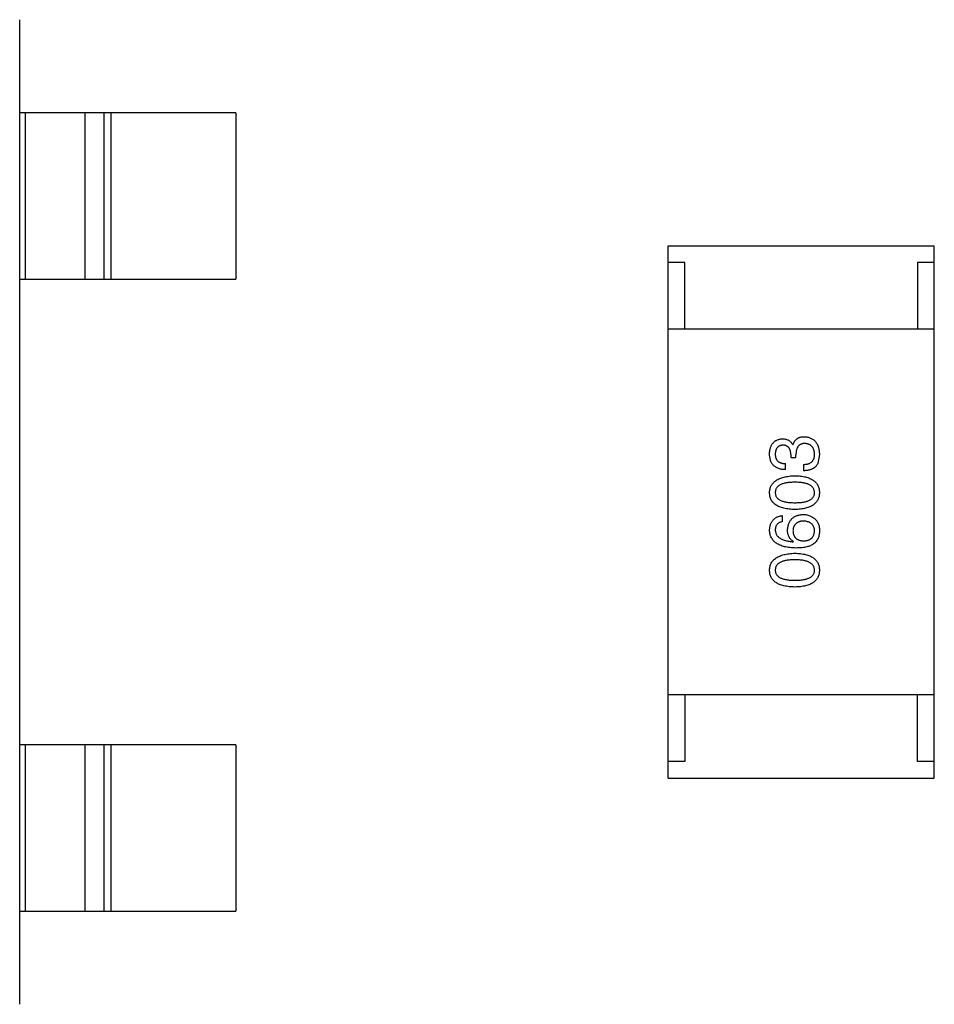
# Model space of a CAD drawing. Header units: millimetres. Extents: x 718 to 1157, y -195 to -52.
# Tile 41 of 156: x 1040.83 to 1043.58, y -135.59 to -132.63. Entities that reach past the tile are written whole.
import ezdxf

# ---------------------------------------------------------------- set-up
doc = ezdxf.new("R2010")
doc.units = ezdxf.units.MM
doc.header["$LTSCALE"] = 1.21
doc.header["$MEASUREMENT"] = 0
doc.layers.get('0').update_dxf_attribs({"linetype": 'CONTINUOUS'})

msp = doc.modelspace()

# ---------------------------------------------------------------- linework, layer by layer
at = {"color": 7, "linetype": 'Continuous'}
for p, q in [((1040.8309, -135.5915), (1040.8309, -132.6312)), ((1041.4809, -132.9114), (1040.8309, -132.9114)), ((1040.8487, -133.4114), (1040.8487, -132.9114)), ((1041.027, -132.9114), (1041.027, -133.4114)), ((1041.085, -133.4114), (1041.085, -132.9114)), ((1041.1048, -132.9114), (1041.1048, -133.4114)), ((1041.4809, -132.9114), (1041.4809, -133.4114)), ((1042.7797, -134.9113), (1042.7797, -133.3113)), ((1042.7797, -133.3113), (1043.5797, -133.3113)), ((1043.5797, -134.9113), (1043.5797, -133.3113)), ((1042.8297, -133.3613), (1042.7797, -133.3613)), ((1042.8297, -133.5613), (1042.8297, -133.3613)), ((1043.5297, -133.3613), (1043.5297, -133.5613)), ((1043.5797, -133.3613), (1043.5297, -133.3613)), ((1040.8309, -133.4114), (1041.4809, -133.4114)), ((1043.5797, -133.5613), (1042.7797, -133.5613)), ((1043.155, -133.9095), (1043.1542, -133.9095)), ((1043.1484, -133.9381), (1043.1484, -133.948)), ((1043.1484, -133.948), (1043.164, -133.948)), ((1043.164, -133.948), (1043.164, -133.939)), ((1043.2345, -133.9381), (1043.2296, -133.9652)), ((1043.1329, -133.984), (1043.1329, -133.966)), ((1043.187, -133.9685), (1043.187, -133.9873)), ((1043.1239, -134.1401), (1043.1239, -134.1221)), ((1043.1558, -134.2008), (1043.1566, -134.2)), ((1043.5797, -134.6613), (1042.7797, -134.6613)), ((1042.8297, -134.6613), (1042.8297, -134.8613)), ((1043.5297, -134.8613), (1043.5297, -134.6613)), ((1041.4809, -134.8114), (1040.8309, -134.8114)), ((1040.8487, -135.3114), (1040.8487, -134.8114)), ((1041.027, -134.8114), (1041.027, -135.3114)), ((1041.085, -135.3114), (1041.085, -134.8114)), ((1041.1048, -134.8114), (1041.1048, -135.3114)), ((1041.4809, -134.8114), (1041.4809, -135.3114)), ((1042.8297, -134.8613), (1042.7797, -134.8613)), ((1043.5797, -134.8613), (1043.5297, -134.8613)), ((1042.7797, -134.9113), (1043.5797, -134.9113)), ((1040.8309, -135.3114), (1041.4809, -135.3114))]:
    msp.add_line(p, q, dxfattribs=at)
for points, knots in [([(1043.0845, -133.9365), (1043.0846, -133.9348), (1043.0848, -133.9314), (1043.0854, -133.9266), (1043.0863, -133.922), (1043.0875, -133.9178), (1043.0889, -133.9138), (1043.0906, -133.9102), (1043.0926, -133.9069), (1043.0949, -133.9039), (1043.0974, -133.9012), (1043.1003, -133.8989), (1043.1034, -133.8968), (1043.1068, -133.8951), (1043.1105, -133.8937), (1043.1144, -133.8926), (1043.1186, -133.8918), (1043.1215, -133.8915), (1043.123, -133.8914)], [0, 0, 0, 0, 0.077845, 0.151584, 0.221397, 0.287366, 0.350104, 0.410398, 0.467998, 0.524388, 0.579979, 0.635152, 0.690917, 0.747936, 0.806661, 0.867861, 0.932479, 1, 1, 1, 1]), ([(1043.123, -133.8914), (1043.1249, -133.8915), (1043.1284, -133.8916), (1043.1335, -133.8924), (1043.1381, -133.8938), (1043.1423, -133.8958), (1043.146, -133.8984), (1043.1493, -133.9015), (1043.1521, -133.9052), (1043.1535, -133.908), (1043.1542, -133.9095)], [0, 0, 0, 0, 0.143686, 0.277942, 0.40333, 0.521785, 0.638573, 0.755208, 0.874773, 1, 1, 1, 1]), ([(1043.155, -133.9095), (1043.1553, -133.9085), (1043.156, -133.9065), (1043.1571, -133.9037), (1043.1584, -133.9011), (1043.1598, -133.8987), (1043.1614, -133.8965), (1043.1632, -133.8944), (1043.165, -133.8926), (1043.1671, -133.891), (1043.1693, -133.8895), (1043.1716, -133.8883), (1043.1741, -133.8872), (1043.1767, -133.8864), (1043.1795, -133.8857), (1043.1824, -133.8852), (1043.1854, -133.8849), (1043.1875, -133.8849), (1043.1886, -133.8849)], [0, 0, 0, 0, 0.069445, 0.136039, 0.200011, 0.261745, 0.322328, 0.381403, 0.438864, 0.496655, 0.554398, 0.612391, 0.672266, 0.733005, 0.79604, 0.861293, 0.928785, 1, 1, 1, 1]), ([(1043.1886, -133.8849), (1043.1904, -133.885), (1043.1939, -133.8852), (1043.1989, -133.8861), (1043.2037, -133.8874), (1043.2081, -133.889), (1043.2121, -133.891), (1043.2158, -133.8934), (1043.2192, -133.8962), (1043.2223, -133.8994), (1043.225, -133.9029), (1043.2274, -133.9068), (1043.2294, -133.9111), (1043.2311, -133.9158), (1043.2325, -133.9209), (1043.2335, -133.9263), (1043.2342, -133.9321), (1043.2344, -133.9361), (1043.2345, -133.9381)], [0, 0, 0, 0, 0.068236, 0.132937, 0.194125, 0.253174, 0.310181, 0.365986, 0.421096, 0.476216, 0.532352, 0.590232, 0.649824, 0.71274, 0.778406, 0.848058, 0.921922, 1, 1, 1, 1]), ([(1043.1247, -133.9103), (1043.1238, -133.9104), (1043.122, -133.9105), (1043.1195, -133.911), (1043.1171, -133.9117), (1043.1149, -133.9125), (1043.1129, -133.9136), (1043.1111, -133.9148), (1043.1093, -133.9162), (1043.1078, -133.9178), (1043.1065, -133.9196), (1043.1053, -133.9216), (1043.1043, -133.9238), (1043.1034, -133.9261), (1043.1028, -133.9287), (1043.1022, -133.9314), (1043.1019, -133.9343), (1043.1018, -133.9363), (1043.1017, -133.9373)], [0, 0, 0, 0, 0.067655, 0.132224, 0.194132, 0.253145, 0.309858, 0.366002, 0.421361, 0.47702, 0.532632, 0.590536, 0.65067, 0.713258, 0.779588, 0.848803, 0.921949, 1, 1, 1, 1]), ([(1043.1484, -133.9381), (1043.1484, -133.937), (1043.1483, -133.9349), (1043.1479, -133.9318), (1043.1474, -133.929), (1043.1467, -133.9263), (1043.1458, -133.9238), (1043.1448, -133.9216), (1043.1435, -133.9195), (1043.1421, -133.9176), (1043.1406, -133.916), (1043.1388, -133.9146), (1043.1369, -133.9133), (1043.1348, -133.9123), (1043.1325, -133.9114), (1043.13, -133.9108), (1043.1274, -133.9104), (1043.1256, -133.9103), (1043.1247, -133.9103)], [0, 0, 0, 0, 0.079415, 0.154091, 0.22508, 0.29186, 0.355026, 0.415127, 0.472418, 0.528511, 0.583551, 0.638361, 0.693547, 0.750023, 0.807857, 0.868401, 0.932259, 1, 1, 1, 1]), ([(1043.1911, -133.9054), (1043.19, -133.9054), (1043.1879, -133.9054), (1043.1848, -133.9058), (1043.1819, -133.9065), (1043.1792, -133.9074), (1043.1768, -133.9086), (1043.1746, -133.91), (1043.1725, -133.9118), (1043.1707, -133.9137), (1043.1692, -133.916), (1043.1677, -133.9185), (1043.1666, -133.9213), (1043.1657, -133.9243), (1043.1649, -133.9276), (1043.1644, -133.9312), (1043.1641, -133.935), (1043.164, -133.9376), (1043.164, -133.939)], [0, 0, 0, 0, 0.066518, 0.129194, 0.188613, 0.245254, 0.300032, 0.353805, 0.407079, 0.461108, 0.516272, 0.574141, 0.634837, 0.699275, 0.767504, 0.840272, 0.917505, 1, 1, 1, 1]), ([(1043.2198, -133.9373), (1043.2197, -133.9361), (1043.2195, -133.9337), (1043.219, -133.9302), (1043.2183, -133.927), (1043.2174, -133.924), (1043.2163, -133.9212), (1043.215, -133.9186), (1043.2135, -133.9163), (1043.2118, -133.9141), (1043.2099, -133.9123), (1043.2078, -133.9105), (1043.2055, -133.9091), (1043.203, -133.9079), (1043.2003, -133.9069), (1043.1974, -133.9062), (1043.1943, -133.9056), (1043.1922, -133.9054), (1043.1911, -133.9054)], [0, 0, 0, 0, 0.076694, 0.149502, 0.218019, 0.283183, 0.345589, 0.405199, 0.462852, 0.519478, 0.575313, 0.630559, 0.687006, 0.744638, 0.804006, 0.866059, 0.931486, 1, 1, 1, 1]), ([(1043.1329, -133.984), (1043.131, -133.984), (1043.1272, -133.9839), (1043.1218, -133.9832), (1043.1168, -133.9822), (1043.1121, -133.9809), (1043.1078, -133.9791), (1043.1038, -133.9771), (1043.1002, -133.9746), (1043.097, -133.9718), (1043.0941, -133.9686), (1043.0916, -133.9651), (1043.0895, -133.9612), (1043.0878, -133.9569), (1043.0864, -133.9523), (1043.0854, -133.9474), (1043.0847, -133.9421), (1043.0846, -133.9384), (1043.0845, -133.9365)], [0, 0, 0, 0, 0.074804, 0.144899, 0.211458, 0.274554, 0.334363, 0.392059, 0.448123, 0.503024, 0.558154, 0.613471, 0.670844, 0.729926, 0.792003, 0.857405, 0.926768, 1, 1, 1, 1]), ([(1043.1017, -133.9373), (1043.1018, -133.9384), (1043.1018, -133.9406), (1043.1022, -133.9438), (1043.1028, -133.9468), (1043.1036, -133.9495), (1043.1047, -133.9521), (1043.1061, -133.9544), (1043.1076, -133.9566), (1043.1095, -133.9585), (1043.1116, -133.9602), (1043.1139, -133.9616), (1043.1165, -133.9629), (1043.1193, -133.964), (1043.1223, -133.9648), (1043.1256, -133.9654), (1043.1292, -133.9659), (1043.1316, -133.966), (1043.1329, -133.966)], [0, 0, 0, 0, 0.069877, 0.136363, 0.198671, 0.257968, 0.315462, 0.370709, 0.425568, 0.479847, 0.535753, 0.592303, 0.651386, 0.713311, 0.778642, 0.84836, 0.921866, 1, 1, 1, 1]), ([(1043.187, -133.9685), (1043.1883, -133.9684), (1043.1909, -133.9683), (1043.1946, -133.9678), (1043.1981, -133.9672), (1043.2013, -133.9663), (1043.2042, -133.9651), (1043.207, -133.9638), (1043.2094, -133.9621), (1043.2116, -133.9603), (1043.2135, -133.9582), (1043.2152, -133.9559), (1043.2166, -133.9534), (1043.2178, -133.9506), (1043.2187, -133.9476), (1043.2193, -133.9444), (1043.2197, -133.9409), (1043.2197, -133.9385), (1043.2198, -133.9373)], [0, 0, 0, 0, 0.07723, 0.149593, 0.217944, 0.282232, 0.34411, 0.402297, 0.458791, 0.513966, 0.568538, 0.623291, 0.679957, 0.737243, 0.798142, 0.86118, 0.928728, 1, 1, 1, 1]), ([(1043.2296, -133.9652), (1043.2292, -133.9661), (1043.2283, -133.9678), (1043.2268, -133.9702), (1043.2251, -133.9725), (1043.2233, -133.9746), (1043.2212, -133.9766), (1043.219, -133.9784), (1043.2166, -133.98), (1043.214, -133.9814), (1043.2112, -133.9827), (1043.2083, -133.9839), (1043.2052, -133.9848), (1043.2019, -133.9857), (1043.1984, -133.9863), (1043.1948, -133.9868), (1043.1909, -133.9872), (1043.1883, -133.9873), (1043.187, -133.9873)], [0, 0, 0, 0, 0.056906, 0.113264, 0.168825, 0.223843, 0.279195, 0.335267, 0.392098, 0.450414, 0.51054, 0.572219, 0.636652, 0.703156, 0.773102, 0.845505, 0.921063, 1, 1, 1, 1]), ([(1043.0845, -134.0531), (1043.0846, -134.0511), (1043.0849, -134.0473), (1043.0859, -134.0417), (1043.0876, -134.0366), (1043.0898, -134.0317), (1043.0926, -134.0273), (1043.0959, -134.0232), (1043.0999, -134.0194), (1043.1044, -134.0161), (1043.1095, -134.013), (1043.1151, -134.0104), (1043.1214, -134.0081), (1043.1281, -134.0062), (1043.1355, -134.0047), (1043.1434, -134.0035), (1043.1519, -134.0026), (1043.1577, -134.0024), (1043.1607, -134.0023)], [0, 0, 0, 0, 0.057415, 0.112361, 0.16496, 0.216437, 0.267441, 0.318839, 0.371478, 0.426325, 0.483626, 0.544235, 0.608673, 0.677374, 0.750405, 0.828394, 0.911525, 1, 1, 1, 1]), ([(1043.1607, -134.0023), (1043.1637, -134.0024), (1043.1694, -134.0026), (1043.1777, -134.0033), (1043.1854, -134.0044), (1043.1926, -134.0059), (1043.1992, -134.0078), (1043.2052, -134.0101), (1043.2107, -134.0127), (1043.2157, -134.0156), (1043.22, -134.019), (1043.2238, -134.0228), (1043.2271, -134.0269), (1043.2297, -134.0314), (1043.2318, -134.0363), (1043.2333, -134.0416), (1043.2342, -134.0472), (1043.2344, -134.0511), (1043.2345, -134.0531)], [0, 0, 0, 0, 0.08769, 0.170218, 0.24749, 0.319818, 0.387758, 0.451391, 0.511445, 0.568185, 0.622681, 0.67526, 0.726746, 0.778428, 0.830764, 0.884397, 0.940866, 1, 1, 1, 1]), ([(1043.1607, -134.0219), (1043.1584, -134.022), (1043.1537, -134.022), (1043.1471, -134.0224), (1043.1408, -134.023), (1043.135, -134.0238), (1043.1297, -134.0249), (1043.1249, -134.0262), (1043.1205, -134.0278), (1043.1165, -134.0296), (1043.1131, -134.0317), (1043.11, -134.034), (1043.1075, -134.0366), (1043.1053, -134.0394), (1043.1037, -134.0425), (1043.1025, -134.0458), (1043.1019, -134.0494), (1043.1018, -134.0518), (1043.1017, -134.0531)], [0, 0, 0, 0, 0.095719, 0.185854, 0.269738, 0.347952, 0.420315, 0.487894, 0.550245, 0.608186, 0.662454, 0.713283, 0.761375, 0.808209, 0.854301, 0.901312, 0.949396, 1, 1, 1, 1]), ([(1043.2198, -134.0531), (1043.2197, -134.0518), (1043.2195, -134.0494), (1043.2188, -134.0458), (1043.2175, -134.0425), (1043.2158, -134.0394), (1043.2137, -134.0366), (1043.2111, -134.034), (1043.208, -134.0317), (1043.2045, -134.0296), (1043.2006, -134.0278), (1043.1962, -134.0262), (1043.1914, -134.0249), (1043.1861, -134.0238), (1043.1804, -134.023), (1043.1743, -134.0224), (1043.1677, -134.022), (1043.1631, -134.022), (1043.1607, -134.0219)], [0, 0, 0, 0, 0.050879, 0.099377, 0.146973, 0.193618, 0.240619, 0.289461, 0.34047, 0.395283, 0.453059, 0.515633, 0.582666, 0.655287, 0.732971, 0.815933, 0.905166, 1, 1, 1, 1]), ([(1043.1607, -134.1039), (1043.1577, -134.1038), (1043.1518, -134.1036), (1043.1432, -134.1028), (1043.1352, -134.1017), (1043.1278, -134.1002), (1043.121, -134.0984), (1043.1148, -134.0961), (1043.1091, -134.0935), (1043.104, -134.0905), (1043.0995, -134.0871), (1043.0956, -134.0834), (1043.0922, -134.0793), (1043.0895, -134.0747), (1043.0874, -134.0698), (1043.0857, -134.0646), (1043.0848, -134.059), (1043.0846, -134.0551), (1043.0845, -134.0531)], [0, 0, 0, 0, 0.088823, 0.172287, 0.250296, 0.323438, 0.392244, 0.456221, 0.516635, 0.573871, 0.628, 0.680335, 0.731489, 0.782557, 0.834044, 0.886738, 0.942089, 1, 1, 1, 1]), ([(1043.1017, -134.0531), (1043.1018, -134.0543), (1043.1019, -134.0567), (1043.1025, -134.0602), (1043.1037, -134.0634), (1043.1053, -134.0664), (1043.1075, -134.0692), (1043.11, -134.0717), (1043.113, -134.0739), (1043.1165, -134.0759), (1043.1205, -134.0777), (1043.1249, -134.0793), (1043.1297, -134.0805), (1043.135, -134.0816), (1043.1408, -134.0824), (1043.1471, -134.083), (1043.1537, -134.0833), (1043.1584, -134.0834), (1043.1607, -134.0834)], [0, 0, 0, 0, 0.049764, 0.097007, 0.143217, 0.188577, 0.235116, 0.282997, 0.333719, 0.387776, 0.445989, 0.508679, 0.576563, 0.649481, 0.728235, 0.812722, 0.903548, 1, 1, 1, 1]), ([(1043.1607, -134.0834), (1043.1631, -134.0834), (1043.1677, -134.0833), (1043.1744, -134.083), (1043.1807, -134.0824), (1043.1864, -134.0816), (1043.1917, -134.0805), (1043.1966, -134.0793), (1043.201, -134.0777), (1043.2049, -134.0759), (1043.2084, -134.0739), (1043.2115, -134.0717), (1043.214, -134.0692), (1043.2161, -134.0664), (1043.2178, -134.0634), (1043.2189, -134.0602), (1043.2196, -134.0567), (1043.2197, -134.0543), (1043.2198, -134.0531)], [0, 0, 0, 0, 0.096457, 0.187288, 0.27178, 0.350132, 0.423455, 0.491343, 0.554037, 0.612253, 0.666313, 0.717038, 0.764921, 0.811214, 0.856775, 0.902988, 0.950234, 1, 1, 1, 1]), ([(1043.2345, -134.0531), (1043.2344, -134.0551), (1043.2342, -134.0589), (1043.2333, -134.0646), (1043.2318, -134.0698), (1043.2297, -134.0747), (1043.2271, -134.0792), (1043.2238, -134.0834), (1043.22, -134.0871), (1043.2156, -134.0905), (1043.2107, -134.0935), (1043.2052, -134.0961), (1043.1992, -134.0984), (1043.1926, -134.1002), (1043.1854, -134.1017), (1043.1777, -134.1028), (1043.1694, -134.1036), (1043.1637, -134.1038), (1043.1607, -134.1039)], [0, 0, 0, 0, 0.059135, 0.115606, 0.169241, 0.221578, 0.273261, 0.324749, 0.377329, 0.431642, 0.488541, 0.548597, 0.612232, 0.680174, 0.752504, 0.829777, 0.912307, 1, 1, 1, 1]), ([(1043.0845, -134.1656), (1043.0846, -134.164), (1043.0849, -134.1609), (1043.0856, -134.1563), (1043.0866, -134.1521), (1043.0878, -134.1481), (1043.0893, -134.1444), (1043.0911, -134.141), (1043.0932, -134.1379), (1043.0955, -134.135), (1043.0981, -134.1324), (1043.101, -134.1301), (1043.1042, -134.1281), (1043.1076, -134.1263), (1043.1113, -134.1248), (1043.1152, -134.1236), (1043.1194, -134.1227), (1043.1224, -134.1223), (1043.1239, -134.1221)], [0, 0, 0, 0, 0.073784, 0.144317, 0.211047, 0.274818, 0.336501, 0.395724, 0.453465, 0.510016, 0.566585, 0.622844, 0.680328, 0.739335, 0.800408, 0.863904, 0.93053, 1, 1, 1, 1]), ([(1043.1386, -134.1656), (1043.1388, -134.1637), (1043.1391, -134.1602), (1043.14, -134.155), (1043.1412, -134.1502), (1043.1427, -134.1458), (1043.1445, -134.1416), (1043.1466, -134.1378), (1043.1491, -134.1344), (1043.1519, -134.1313), (1043.155, -134.1285), (1043.1584, -134.1261), (1043.1621, -134.124), (1043.1661, -134.1223), (1043.1705, -134.1209), (1043.1752, -134.1199), (1043.1801, -134.1191), (1043.1836, -134.1189), (1043.1853, -134.1188)], [0, 0, 0, 0, 0.074228, 0.144548, 0.211288, 0.274576, 0.335162, 0.393915, 0.450599, 0.506657, 0.562409, 0.618617, 0.676096, 0.735061, 0.79654, 0.860906, 0.928473, 1, 1, 1, 1]), ([(1043.1853, -134.1188), (1043.1871, -134.1189), (1043.1905, -134.119), (1043.1956, -134.1197), (1043.2005, -134.1208), (1043.2053, -134.1224), (1043.2098, -134.1245), (1043.2142, -134.1271), (1043.2183, -134.1301), (1043.2209, -134.1324), (1043.2222, -134.1336)], [0, 0, 0, 0, 0.12904, 0.253809, 0.377066, 0.499122, 0.621469, 0.744665, 0.870607, 1, 1, 1, 1]), ([(1043.1239, -134.1401), (1043.1221, -134.1405), (1043.1188, -134.1413), (1043.1142, -134.1431), (1043.1103, -134.1455), (1043.1072, -134.1484), (1043.1047, -134.152), (1043.103, -134.156), (1043.1019, -134.1606), (1043.1018, -134.1639), (1043.1017, -134.1656)], [0, 0, 0, 0, 0.1439, 0.274233, 0.394478, 0.509388, 0.621911, 0.738504, 0.863414, 1, 1, 1, 1]), ([(1043.1862, -134.1385), (1043.1849, -134.1386), (1043.1825, -134.1388), (1043.1791, -134.1393), (1043.1759, -134.14), (1043.1729, -134.1409), (1043.1701, -134.142), (1043.1675, -134.1434), (1043.1653, -134.1449), (1043.1632, -134.1467), (1043.1613, -134.1486), (1043.1597, -134.1508), (1043.1584, -134.1532), (1043.1572, -134.1557), (1043.1563, -134.1585), (1043.1556, -134.1615), (1043.1552, -134.1647), (1043.1551, -134.1669), (1043.155, -134.168)], [0, 0, 0, 0, 0.076288, 0.14871, 0.216387, 0.281386, 0.342528, 0.402111, 0.4591, 0.514852, 0.569974, 0.625644, 0.682226, 0.740156, 0.800362, 0.863471, 0.930116, 1, 1, 1, 1]), ([(1043.2198, -134.1672), (1043.2197, -134.1661), (1043.2195, -134.164), (1043.2189, -134.1609), (1043.2182, -134.158), (1043.2171, -134.1553), (1043.2158, -134.1528), (1043.2143, -134.1505), (1043.2126, -134.1484), (1043.2106, -134.1464), (1043.2083, -134.1447), (1043.2058, -134.1433), (1043.2032, -134.1419), (1043.2002, -134.1409), (1043.197, -134.14), (1043.1936, -134.1393), (1043.19, -134.1388), (1043.1875, -134.1386), (1043.1862, -134.1385)], [0, 0, 0, 0, 0.066682, 0.130303, 0.190802, 0.248749, 0.30534, 0.361219, 0.415721, 0.471765, 0.528279, 0.586428, 0.64659, 0.710143, 0.776461, 0.846692, 0.921137, 1, 1, 1, 1]), ([(1043.2222, -134.1336), (1043.2233, -134.1345), (1043.2254, -134.1364), (1043.228, -134.1399), (1043.2302, -134.1438), (1043.232, -134.1482), (1043.2333, -134.1531), (1043.2341, -134.1585), (1043.2346, -134.1643), (1043.2346, -134.1684), (1043.2345, -134.1705)], [0, 0, 0, 0, 0.105033, 0.21147, 0.321511, 0.438526, 0.563605, 0.698055, 0.843218, 1, 1, 1, 1]), ([(1043.164, -134.2197), (1043.1609, -134.2196), (1043.1548, -134.2194), (1043.1459, -134.2185), (1043.1376, -134.2174), (1043.13, -134.2158), (1043.1229, -134.2138), (1043.1164, -134.2114), (1043.1105, -134.2086), (1043.1052, -134.2054), (1043.1005, -134.2019), (1043.0964, -134.1979), (1043.0929, -134.1935), (1043.09, -134.1886), (1043.0877, -134.1834), (1043.086, -134.1778), (1043.0849, -134.1718), (1043.0846, -134.1677), (1043.0845, -134.1656)], [0, 0, 0, 0, 0.087517, 0.169686, 0.246944, 0.319347, 0.387088, 0.450961, 0.511075, 0.567974, 0.622351, 0.675039, 0.726853, 0.778688, 0.83093, 0.884738, 0.941043, 1, 1, 1, 1]), ([(1043.1017, -134.1656), (1043.1018, -134.1669), (1043.102, -134.1694), (1043.1029, -134.1731), (1043.104, -134.1766), (1043.1057, -134.1798), (1043.1076, -134.1828), (1043.1101, -134.1856), (1043.1129, -134.1881), (1043.1161, -134.1905), (1043.1197, -134.1925), (1043.1237, -134.1944), (1043.1281, -134.196), (1043.1329, -134.1974), (1043.138, -134.1986), (1043.1436, -134.1996), (1043.1496, -134.2004), (1043.1537, -134.2007), (1043.1558, -134.2008)], [0, 0, 0, 0, 0.054741, 0.107075, 0.158339, 0.208382, 0.258772, 0.310045, 0.362765, 0.417822, 0.475982, 0.537466, 0.602901, 0.673037, 0.747247, 0.826291, 0.910782, 1, 1, 1, 1]), ([(1043.1566, -134.2), (1043.1552, -134.1991), (1043.1524, -134.1974), (1043.1487, -134.1943), (1043.1455, -134.1906), (1043.143, -134.1865), (1043.141, -134.1819), (1043.1396, -134.1769), (1043.1388, -134.1714), (1043.1387, -134.1675), (1043.1386, -134.1656)], [0, 0, 0, 0, 0.122276, 0.239997, 0.35611, 0.473903, 0.59404, 0.720428, 0.855383, 1, 1, 1, 1]), ([(1043.155, -134.168), (1043.1551, -134.1692), (1043.1552, -134.1714), (1043.1556, -134.1747), (1043.1563, -134.1778), (1043.1573, -134.1806), (1043.1584, -134.1833), (1043.1599, -134.1857), (1043.1615, -134.188), (1043.1634, -134.19), (1043.1655, -134.1918), (1043.1679, -134.1934), (1043.1705, -134.1947), (1043.1733, -134.1959), (1043.1764, -134.1968), (1043.1797, -134.1976), (1043.1833, -134.1981), (1043.1857, -134.1983), (1043.187, -134.1983)], [0, 0, 0, 0, 0.070453, 0.136523, 0.199866, 0.260392, 0.318446, 0.374657, 0.430182, 0.485556, 0.541071, 0.598396, 0.657208, 0.718642, 0.783247, 0.851631, 0.923928, 1, 1, 1, 1]), ([(1043.187, -134.1983), (1043.1883, -134.1983), (1043.1908, -134.1981), (1043.1944, -134.1975), (1043.1978, -134.1968), (1043.201, -134.1959), (1043.2039, -134.1947), (1043.2065, -134.1932), (1043.209, -134.1916), (1043.2112, -134.1898), (1043.2131, -134.1877), (1043.2148, -134.1854), (1043.2163, -134.1829), (1043.2174, -134.1802), (1043.2184, -134.1773), (1043.2191, -134.1741), (1043.2196, -134.1707), (1043.2197, -134.1684), (1043.2198, -134.1672)], [0, 0, 0, 0, 0.076467, 0.148148, 0.216496, 0.280559, 0.342274, 0.401168, 0.458322, 0.514073, 0.569257, 0.62465, 0.68124, 0.739113, 0.799947, 0.862804, 0.929597, 1, 1, 1, 1]), ([(1043.2345, -134.1705), (1043.2344, -134.1725), (1043.2342, -134.1765), (1043.2331, -134.1824), (1043.2315, -134.1878), (1043.2293, -134.1928), (1043.2265, -134.1975), (1043.2232, -134.2018), (1043.2193, -134.2057), (1043.2164, -134.2079), (1043.2148, -134.209)], [0, 0, 0, 0, 0.137449, 0.267856, 0.393219, 0.514735, 0.63397, 0.753734, 0.874967, 1, 1, 1, 1]), ([(1043.2148, -134.209), (1043.2133, -134.2099), (1043.2101, -134.2116), (1043.2048, -134.2138), (1043.1991, -134.2156), (1043.193, -134.2171), (1043.1864, -134.2183), (1043.1794, -134.219), (1043.1718, -134.2196), (1043.1667, -134.2196), (1043.164, -134.2197)], [0, 0, 0, 0, 0.101889, 0.209155, 0.322694, 0.442863, 0.569758, 0.70479, 0.848502, 1, 1, 1, 1]), ([(1043.0845, -134.2862), (1043.0846, -134.2843), (1043.0849, -134.2804), (1043.0859, -134.2749), (1043.0876, -134.2697), (1043.0898, -134.2649), (1043.0926, -134.2604), (1043.0959, -134.2563), (1043.0999, -134.2526), (1043.1044, -134.2492), (1043.1095, -134.2462), (1043.1151, -134.2436), (1043.1214, -134.2413), (1043.1281, -134.2394), (1043.1355, -134.2379), (1043.1434, -134.2367), (1043.1519, -134.2358), (1043.1577, -134.2355), (1043.1607, -134.2354)], [0, 0, 0, 0, 0.057415, 0.112361, 0.16496, 0.216437, 0.267441, 0.318839, 0.371478, 0.426325, 0.483626, 0.544235, 0.608673, 0.677374, 0.750405, 0.828394, 0.911525, 1, 1, 1, 1]), ([(1043.1607, -134.2354), (1043.1637, -134.2355), (1043.1694, -134.2357), (1043.1777, -134.2365), (1043.1854, -134.2376), (1043.1926, -134.2391), (1043.1992, -134.241), (1043.2052, -134.2432), (1043.2107, -134.2458), (1043.2157, -134.2488), (1043.22, -134.2522), (1043.2238, -134.2559), (1043.2271, -134.2601), (1043.2297, -134.2646), (1043.2318, -134.2695), (1043.2333, -134.2747), (1043.2342, -134.2804), (1043.2344, -134.2842), (1043.2345, -134.2862)], [0, 0, 0, 0, 0.08769, 0.170218, 0.24749, 0.319818, 0.387758, 0.451391, 0.511445, 0.568185, 0.622681, 0.67526, 0.726746, 0.778428, 0.830764, 0.884397, 0.940866, 1, 1, 1, 1]), ([(1043.1607, -134.2551), (1043.1584, -134.2551), (1043.1537, -134.2551), (1043.1471, -134.2555), (1043.1408, -134.2561), (1043.135, -134.2569), (1043.1297, -134.258), (1043.1249, -134.2594), (1043.1205, -134.2609), (1043.1165, -134.2627), (1043.1131, -134.2648), (1043.11, -134.2671), (1043.1075, -134.2697), (1043.1053, -134.2725), (1043.1037, -134.2756), (1043.1025, -134.2789), (1043.1019, -134.2825), (1043.1018, -134.285), (1043.1017, -134.2862)], [0, 0, 0, 0, 0.095719, 0.185854, 0.269738, 0.347952, 0.420315, 0.487894, 0.550245, 0.608186, 0.662454, 0.713283, 0.761375, 0.808209, 0.854301, 0.901312, 0.949396, 1, 1, 1, 1]), ([(1043.2198, -134.2862), (1043.2197, -134.285), (1043.2195, -134.2825), (1043.2188, -134.2789), (1043.2175, -134.2756), (1043.2158, -134.2725), (1043.2137, -134.2697), (1043.2111, -134.2672), (1043.208, -134.2648), (1043.2045, -134.2628), (1043.2006, -134.2609), (1043.1962, -134.2594), (1043.1914, -134.258), (1043.1861, -134.257), (1043.1804, -134.2561), (1043.1743, -134.2555), (1043.1677, -134.2551), (1043.1631, -134.2551), (1043.1607, -134.2551)], [0, 0, 0, 0, 0.050879, 0.099377, 0.146973, 0.193618, 0.240619, 0.289461, 0.34047, 0.395283, 0.453059, 0.515633, 0.582666, 0.655287, 0.732971, 0.815933, 0.905166, 1, 1, 1, 1]), ([(1043.1607, -134.337), (1043.1577, -134.3369), (1043.1518, -134.3367), (1043.1432, -134.336), (1043.1352, -134.3349), (1043.1278, -134.3334), (1043.121, -134.3315), (1043.1148, -134.3293), (1043.1091, -134.3267), (1043.104, -134.3237), (1043.0995, -134.3203), (1043.0956, -134.3165), (1043.0922, -134.3124), (1043.0895, -134.3079), (1043.0874, -134.303), (1043.0857, -134.2977), (1043.0848, -134.2921), (1043.0846, -134.2882), (1043.0845, -134.2862)], [0, 0, 0, 0, 0.088823, 0.172287, 0.250296, 0.323438, 0.392244, 0.456221, 0.516635, 0.573871, 0.628, 0.680335, 0.731489, 0.782557, 0.834044, 0.886738, 0.942089, 1, 1, 1, 1]), ([(1043.1017, -134.2862), (1043.1018, -134.2875), (1043.1019, -134.2899), (1043.1025, -134.2933), (1043.1037, -134.2966), (1043.1053, -134.2996), (1043.1075, -134.3023), (1043.11, -134.3048), (1043.113, -134.3071), (1043.1165, -134.3091), (1043.1205, -134.3109), (1043.1249, -134.3124), (1043.1297, -134.3136), (1043.135, -134.3148), (1043.1408, -134.3156), (1043.1471, -134.3161), (1043.1537, -134.3165), (1043.1584, -134.3165), (1043.1607, -134.3166)], [0, 0, 0, 0, 0.049764, 0.097007, 0.143217, 0.188577, 0.235116, 0.282997, 0.333719, 0.387776, 0.445989, 0.508679, 0.576563, 0.649481, 0.728235, 0.812722, 0.903548, 1, 1, 1, 1]), ([(1043.1607, -134.3166), (1043.1631, -134.3165), (1043.1677, -134.3165), (1043.1744, -134.3161), (1043.1807, -134.3156), (1043.1864, -134.3148), (1043.1917, -134.3136), (1043.1966, -134.3124), (1043.201, -134.3109), (1043.2049, -134.3091), (1043.2084, -134.3071), (1043.2115, -134.3048), (1043.214, -134.3023), (1043.2161, -134.2996), (1043.2178, -134.2966), (1043.2189, -134.2933), (1043.2196, -134.2899), (1043.2197, -134.2875), (1043.2198, -134.2862)], [0, 0, 0, 0, 0.096457, 0.187288, 0.27178, 0.350132, 0.423455, 0.491343, 0.554037, 0.612253, 0.666313, 0.717038, 0.764921, 0.811214, 0.856775, 0.902988, 0.950234, 1, 1, 1, 1]), ([(1043.2345, -134.2862), (1043.2344, -134.2882), (1043.2342, -134.2921), (1043.2333, -134.2977), (1043.2318, -134.303), (1043.2297, -134.3079), (1043.2271, -134.3124), (1043.2238, -134.3165), (1043.22, -134.3203), (1043.2156, -134.3236), (1043.2107, -134.3267), (1043.2052, -134.3293), (1043.1992, -134.3315), (1043.1926, -134.3334), (1043.1854, -134.3349), (1043.1777, -134.336), (1043.1694, -134.3367), (1043.1637, -134.3369), (1043.1607, -134.337)], [0, 0, 0, 0, 0.059135, 0.115606, 0.169241, 0.221578, 0.273261, 0.324749, 0.377329, 0.431642, 0.488541, 0.548597, 0.612232, 0.680174, 0.752504, 0.829777, 0.912307, 1, 1, 1, 1])]:
    msp.add_open_spline(points, degree=3, knots=knots, dxfattribs=at)

doc.saveas('drawing.dxf')
